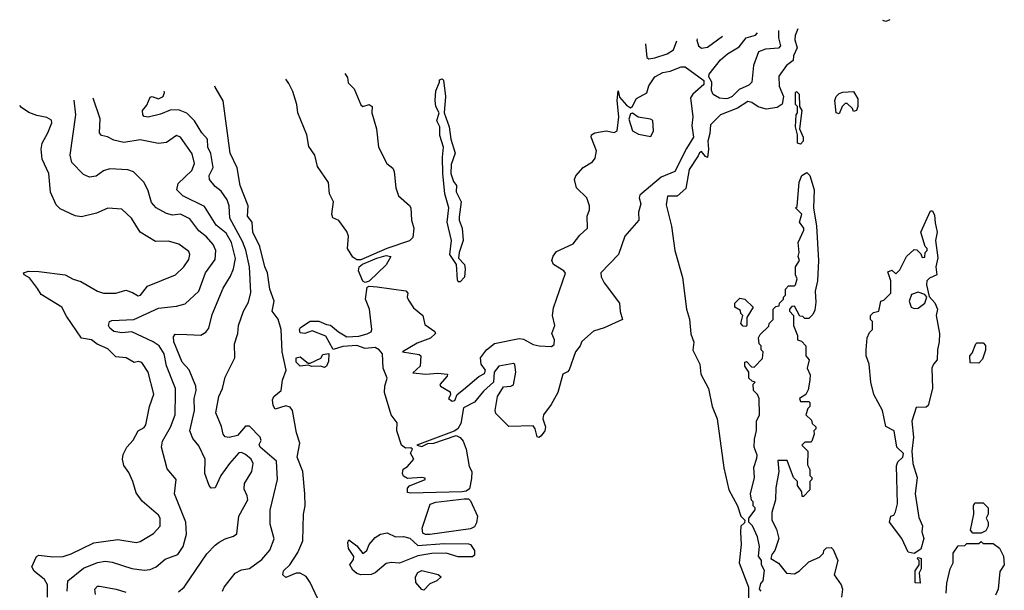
# Model space of a CAD drawing. Extents: x 2029662 to 2246637, y 225654 to 401419.
# Tile 163 of 256: x 2050761 to 2055620, y 397399 to 400214. Entities that reach past the tile are written whole.
import ezdxf

# ---------------------------------------------------------------- set-up
doc = ezdxf.new("R2010")
doc.units = 0

msp = doc.modelspace()

# ---------------------------------------------------------------- linework, layer by layer
at = {"layer": '0CON20XD'}
for points in [[(2055055, 400213.7), (2055035, 400204), (2055020.5, 400210.3)], [(2054601.7, 400169.1), (2054587.5, 400135), (2054586.7, 400115), (2054597.5, 400075), (2054580, 400035), (2054578.3, 400011.7), (2054545, 399987.5), (2054508, 399935), (2054508.8, 399885), (2054530, 399835), (2054523.2, 399796.8), (2054498.7, 399781.3), (2054445, 399771.5), (2054405, 399783.1), (2054373.8, 399805), (2054355, 399810), (2054302.9, 399777.1), (2054220, 399745), (2054169.5, 399695), (2054167.1, 399652.9), (2054156.2, 399615), (2054160, 399575), (2054155.6, 399534.4), (2054145, 399538), (2054125, 399562.9), (2054115, 399556.7), (2054108.7, 399541.3), (2054065, 399474), (2054048.8, 399381.2), (2054005, 399342.5), (2053957, 399343), (2053950.5, 399300.5), (2053978, 399195), (2053994.4, 399074.4), (2054031.7, 398941.7), (2054051.2, 398785), (2054066.4, 398736.4), (2054073.6, 398663.6), (2054087, 398623), (2054083.6, 398583.6), (2054117.5, 398515), (2054122.5, 398465), (2054160, 398395), (2054177.5, 398305), (2054202.5, 398245), (2054236.4, 398003.6), (2054261.2, 397895), (2054303.3, 397815), (2054320, 397765), (2054340, 397745), (2054338.3, 397731.7), (2054320, 397715), (2054317.5, 397685), (2054321.2, 397625), (2054312, 397535), (2054357.5, 397415), (2054357.5, 397355)], [(2054505.5, 400159.6), (2054505.7, 400125), (2054515.2, 400085), (2054505, 400073.6), (2054441.1, 400068.9), (2054406.2, 400055), (2054382.4, 399987.6), (2054374, 399905), (2054359.6, 399890.4), (2054311.2, 399868.8), (2054276.9, 399835), (2054255.4, 399825.4), (2054245, 399823.8), (2054215, 399826.2), (2054183.5, 399845), (2054175.5, 399865), (2054177.1, 399905), (2054161.3, 399931.3), (2054162.8, 399945), (2054219.3, 400015), (2054254.6, 400045), (2054310.7, 400079.3), (2054346, 400124), (2054392.3, 400137.7), (2054401.3, 400149.3)], [(2053849, 400095), (2053855, 400027.5), (2053865, 400020), (2053895, 400026), (2053956.7, 400045), (2053988, 400065), (2054003.7, 400110.2)], [(2054103.4, 400120), (2054103, 400113), (2054110, 400085), (2054125, 400073.3), (2054155, 400078.8), (2054228.8, 400132.4)], [(2052687.8, 397877.8), (2052675, 397882), (2052675, 397903.3), (2052685, 397914.3), (2052762.5, 397945), (2052761.7, 397951.7), (2052745.7, 397955.7), (2052675, 397951.1), (2052655, 397962.5), (2052649.4, 397975), (2052653.2, 397996.8), (2052675, 398008.8), (2052706.2, 398045), (2052690, 398075), (2052700, 398095), (2052691.7, 398101.7), (2052665, 398100), (2052645, 398114), (2052622.5, 398185), (2052622.9, 398225), (2052594.2, 398264.2), (2052561.1, 398375), (2052562.3, 398405), (2052574.4, 398445), (2052554.7, 398495), (2052550.8, 398565), (2052535.4, 398585.4), (2052515, 398596.5), (2052465, 398591.2), (2052425, 398606.8), (2052355, 398601.6), (2052307.1, 398587.1), (2052272.2, 398652.2), (2052205, 398679.5), (2052167.5, 398665), (2052145, 398668.8), (2052141.4, 398685), (2052147.1, 398695), (2052194.3, 398725.7), (2052236.5, 398726.5), (2052275, 398709.3), (2052295, 398707.2), (2052333.9, 398673.9), (2052375, 398649.4), (2052435, 398651.9), (2052476.4, 398663.6), (2052495, 398674.4), (2052498.4, 398685), (2052487.6, 398785), (2052468.2, 398835), (2052475.9, 398894.1), (2052485, 398898.8), (2052525, 398895.8), (2052666.8, 398876.8), (2052676.7, 398865), (2052673.8, 398845), (2052679.3, 398829.3), (2052705, 398792.5), (2052750, 398755), (2052759.5, 398709.5), (2052810, 398675), (2052812.5, 398665), (2052787.7, 398642.3), (2052722.3, 398617.7), (2052650, 398575), (2052731.7, 398561.7), (2052740, 398555), (2052737.5, 398505), (2052701.7, 398471.7), (2052765.4, 398464.6), (2052825, 398470), (2052872.5, 398465), (2052871.2, 398455), (2052833.6, 398413.6), (2052837.5, 398405), (2052885, 398377.5), (2052886.4, 398363.6), (2052877.5, 398345), (2052895, 398332), (2052908.8, 398335), (2052920, 398365), (2052950.3, 398389.7), (2053026.4, 398453.6), (2053055, 398468.2), (2053059.3, 398485), (2053037.6, 398515), (2053035.4, 398545), (2053065.2, 398585), (2053103.3, 398616.7), (2053225, 398640.7), (2053247.5, 398637.5), (2053295, 398611.9), (2053324.5, 398605.5), (2053385, 398600.9), (2053399.3, 398610.7), (2053400, 398635), (2053387.4, 398665), (2053402.4, 398705), (2053390.8, 398755), (2053395, 398792.5), (2053453.6, 398963.6), (2053446.2, 398975), (2053395.4, 399005.4), (2053386.9, 399025), (2053393.6, 399046.4), (2053410.4, 399069.6), (2053491.8, 399108.2), (2053525, 399150), (2053563.3, 399185), (2053561.4, 399245), (2053573.3, 399275), (2053573.3, 399295), (2053560.5, 399335), (2053508.1, 399385), (2053499.4, 399425), (2053505.9, 399444.1), (2053541.8, 399485), (2053586.9, 399513.1), (2053600.2, 399529.8), (2053606.6, 399566.6), (2053580.9, 399635), (2053582.9, 399645), (2053600, 399655), (2053655, 399666), (2053695, 399656.5), (2053709.6, 399665), (2053718.1, 399735), (2053708.7, 399815), (2053715, 399862.5), (2053721.1, 399831.1), (2053755, 399791.5), (2053775, 399779.4), (2053785, 399787.5), (2053804.1, 399825), (2053856.5, 399853.5), (2053865, 399887.7), (2053895, 399931.3), (2053935, 399953.8), (2053970.4, 399959.6), (2054025, 399981.2), (2054045, 399980.7), (2054136.7, 399913.3), (2054136.4, 399893.6), (2054083.6, 399846.4), (2054071.7, 399828.3), (2054083.6, 399735), (2054078.2, 399691.8), (2054085.9, 399635), (2054050.9, 399579.1), (2053993.3, 399465), (2053926.9, 399436.9), (2053821.9, 399348.1), (2053817.9, 399335), (2053826.1, 399305), (2053815.4, 399265), (2053816.9, 399225), (2053746.8, 399145), (2053716.8, 399055), (2053629.5, 398965), (2053630, 398945), (2053645, 398915.5), (2053721.3, 398815), (2053724.4, 398774.4), (2053735.6, 398735), (2053645, 398693.5), (2053592.8, 398677.2), (2053535, 398625.5), (2053527.2, 398605), (2053503.8, 398575), (2053473.2, 398486.8), (2053465, 398475.8), (2053441.4, 398465), (2053416.7, 398375), (2053383.2, 398315), (2053345.2, 398265), (2053342.4, 398245), (2053355.2, 398205), (2053352.3, 398185), (2053335, 398160), (2053325, 398153.2), (2053315.3, 398155.3), (2053305.2, 398195.2), (2053295, 398210), (2053175, 398206.9), (2053110.7, 398270.8), (2053107.3, 398285), (2053118.9, 398355), (2053147.8, 398402.2), (2053185, 398405.7), (2053197.1, 398412.9), (2053210, 398475), (2053205, 398512.5), (2053198.3, 398518.3), (2053125, 398504.2), (2053103, 398475), (2053099.6, 398425), (2053049, 398381), (2053005, 398327.1), (2052951.2, 398298.8), (2052938.3, 398221.7), (2052923.3, 398195), (2052905, 398183.3), (2052720, 398115), (2052745, 398107.5), (2052775, 398122.5), (2052805, 398124.3), (2052915, 398162), (2052935, 398153.1), (2052949.6, 398135), (2052964.3, 398095), (2052978.8, 398008.8), (2052992.9, 397985), (2052990.2, 397949.7), (2052980.1, 397899.9), (2052965, 397887.3), (2052945, 397884.2), (2052687.8, 397877.8)], [(2052366, 399949), (2052378, 399928), (2052382.6, 399902.6), (2052411.9, 399871.9), (2052445, 399794.4), (2052455, 399785.7), (2052485, 399795.7), (2052499.7, 399785), (2052498.1, 399755), (2052521, 399675), (2052531.5, 399585), (2052572.7, 399505), (2052602, 399482), (2052608.2, 399465), (2052617.1, 399385), (2052629.6, 399345), (2052685, 399297.5), (2052690.8, 399285), (2052693.8, 399225), (2052705.7, 399185), (2052701.3, 399138.7), (2052685, 399122.5), (2052573.3, 399085), (2052445, 399029.2), (2052425, 399029.4), (2052405, 399041.4), (2052378.5, 399085), (2052384.3, 399145), (2052375, 399168), (2052335, 399223.8), (2052306.2, 399236.2), (2052302, 399255), (2052309.4, 399315), (2052290.5, 399355), (2052285, 399410), (2052230.1, 399490.1), (2052217.5, 399545), (2052188.2, 399588.2), (2052177.8, 399645), (2052134.1, 399754.1), (2052128.5, 399795), (2052108.7, 399858.7), (2052089.7, 399899.7), (2052073.6, 399920.2)], [(2052925, 398920), (2052921.1, 398931.1), (2052916.6, 399006.6), (2052883.9, 399056.1), (2052892.1, 399125), (2052870.7, 399215), (2052878.7, 399285), (2052859.7, 399355), (2052849.4, 399455), (2052846.8, 399535), (2052853.1, 399585), (2052835, 399642.5), (2052833.8, 399685), (2052820, 399715), (2052831.4, 399755), (2052815, 399786.2), (2052810.9, 399815), (2052815, 399862.5), (2052833.3, 399905), (2052832.3, 399917.7), (2052845, 399922.5), (2052852.5, 399915), (2052862, 399835), (2052855.8, 399755), (2052881.1, 399685), (2052888.9, 399625), (2052909.2, 399555), (2052890.2, 399499.8), (2052889.2, 399455), (2052902.2, 399415), (2052916.5, 399395), (2052915.6, 399365), (2052939.2, 399315), (2052929.2, 399240.8), (2052929.1, 399225), (2052944.6, 399185), (2052948.7, 399125), (2052928.9, 399065), (2052927.1, 399037.1), (2052955.6, 399005.6), (2052958.9, 398985), (2052955.7, 398944.3), (2052935, 398921.2), (2052925, 398920)], [(2052008.8, 398338.8), (2052015.3, 398354.7), (2052050.9, 398385), (2052058, 398435), (2052075.9, 398484.1), (2052056.9, 398575), (2052050.5, 398685), (2052037, 398737), (2052006.5, 398775), (2052016.8, 398825), (2051994.8, 398885), (2051983.8, 398965), (2051970.4, 398995), (2051946.7, 399095), (2051911.6, 399165), (2051907.6, 399215), (2051884.8, 399245), (2051888.8, 399295), (2051849.5, 399395), (2051833.3, 399483.3), (2051800, 399555), (2051765, 399813.1), (2051725, 399881.2), (2051724.1, 399885.8)], [(2050994.7, 397394.7), (2050998.8, 397445), (2051075, 397507.8), (2051144.1, 397535.9), (2051182, 397542), (2051217, 397537), (2051315, 397506.7), (2051375, 397498.7), (2051405, 397501.1), (2051434.7, 397515.3), (2051478, 397552), (2051541.9, 397575), (2051566.9, 397615), (2051583.5, 397675), (2051580.5, 397735), (2051525.4, 397875), (2051533.3, 397945), (2051488.3, 397998.3), (2051460.7, 398105), (2051466.2, 398135), (2051505, 398204.3), (2051527.6, 398265), (2051530.4, 398370.4), (2051529.8, 398395), (2051485.9, 398505.9), (2051473.7, 398565), (2051449.3, 398605), (2051420.2, 398625), (2051315, 398673.9), (2051265, 398669.6), (2051225, 398676), (2051205, 398691.2), (2051199.2, 398705), (2051203.8, 398725), (2051215, 398730), (2051324.6, 398734.6), (2051445, 398790.5), (2051535, 398800.5), (2051577.8, 398812.2), (2051644.8, 398875.2), (2051678.2, 398965), (2051725, 399031.4), (2051728, 399075), (2051715, 399104.6), (2051682.6, 399142.6), (2051645, 399172), (2051600.5, 399230.5), (2051555, 399254.2), (2051515, 399250), (2051485, 399257.8), (2051434.5, 399285), (2051411.7, 399311.7), (2051395, 399370), (2051375, 399410), (2051322.7, 399462.7), (2051295, 399472.7), (2051205, 399477.5), (2051175, 399467.5), (2051138.7, 399441.3), (2051105, 399437.5), (2051075, 399450), (2051018.5, 399508.5), (2051010.4, 399545), (2051038, 399745), (2051029.8, 399817.5)], [(2051545, 397390.5), (2051573.3, 397415), (2051685, 397578.9), (2051725, 397622.2), (2051745, 397635.5), (2051775, 397652.5), (2051816.2, 397665), (2051832.5, 397677.5), (2051842.5, 397765), (2051885.9, 397845), (2051883.6, 397865), (2051868.3, 397898.3), (2051870, 397925), (2051906.6, 397985), (2051913.3, 398025), (2051902.5, 398045), (2051875, 398069.4), (2051855, 398078.9), (2051842.9, 398077.1), (2051795.4, 398025), (2051753.5, 397965), (2051725, 397903.8), (2051705, 397903.3), (2051695.8, 397915.8), (2051674.5, 397975), (2051675.6, 398045), (2051645, 398110.8), (2051615, 398148), (2051601.2, 398185), (2051623.5, 398285), (2051622.4, 398345), (2051632.3, 398385), (2051630.7, 398405), (2051596.7, 398486.7), (2051562.2, 398525), (2051520.9, 398625), (2051520.3, 398649.7), (2051528.1, 398661.9), (2051585, 398660.4), (2051655, 398656.8), (2051678.6, 398671.4), (2051695, 398691.9), (2051710.3, 398759.7), (2051765, 398890), (2051801.7, 398948.3), (2051815.2, 398984.8), (2051826, 399035), (2051806.6, 399115), (2051780.1, 399160.1), (2051730.1, 399200.1), (2051672.2, 399292.2), (2051565.2, 399345.2), (2051536.9, 399375), (2051543.3, 399405), (2051610.2, 399469.8), (2051622.9, 399505), (2051612.1, 399552.1), (2051555, 399634.4), (2051535, 399641.9), (2051485, 399608.2), (2051445, 399603.1), (2051355, 399621.6), (2051275, 399607.1), (2051225, 399620.2), (2051193.9, 399636.1), (2051165, 399642.7), (2051155.4, 399655), (2051158.4, 399725), (2051122.7, 399826.6)], [(2051762, 397395), (2051769.2, 397415), (2051825, 397482.5), (2051855, 397499.5), (2051895, 397505.7), (2051955, 397551.1), (2051995, 397597.5), (2052017.2, 397652.8), (2051997.3, 397725), (2051996.4, 397793.6), (2052032.5, 397945), (2052028.5, 398035), (2051947.8, 398105), (2051941.8, 398118.2), (2051951.7, 398138.3), (2051947.9, 398155), (2051895, 398207.8), (2051875, 398208.8), (2051835, 398163), (2051795, 398151.8), (2051775, 398155.6), (2051765, 398169.2), (2051756.5, 398206.5), (2051728.7, 398275), (2051744, 398355), (2051762.3, 398395), (2051775, 398450), (2051823.3, 398545), (2051820.8, 398615), (2051836.9, 398665), (2051840.6, 398705), (2051864.6, 398775), (2051890.3, 398819.7), (2051901.7, 398868.3), (2051894.1, 398995), (2051876.7, 399076.7), (2051860.3, 399120.3), (2051797.3, 399235), (2051794.3, 399295), (2051784.8, 399324.8), (2051755, 399367.8), (2051725, 399390.4), (2051697.1, 399425), (2051695.7, 399445), (2051716, 399485), (2051704.1, 399554.1), (2051688.7, 399585), (2051687.8, 399625), (2051659.1, 399655), (2051623.7, 399715), (2051585, 399752.9), (2051545, 399769.6), (2051503.2, 399766.7), (2051455, 399747.3), (2051395, 399732.9), (2051375.7, 399735.7), (2051369.2, 399745), (2051367.1, 399765), (2051387.5, 399792.5), (2051405, 399831.5), (2051415, 399834.6), (2051445, 399823.5), (2051468.7, 399835), (2051474.9, 399855), (2051474.5, 399861.3)], [(2054615, 399600), (2054600, 399605), (2054600, 399645), (2054590, 399685), (2054592.5, 399745), (2054600, 399755), (2054600, 399785), (2054590, 399795), (2054590, 399855), (2054595, 399860), (2054607, 399847), (2054610, 399785), (2054620, 399765), (2054610, 399675), (2054627.5, 399635), (2054627.5, 399615), (2054615, 399600)], [(2054805, 399750), (2054790, 399755), (2054783.3, 399815), (2054790, 399835), (2054805, 399850), (2054823, 399857), (2054875, 399860), (2054897, 399823), (2054897.5, 399785), (2054890, 399765), (2054875, 399760), (2054870, 399775), (2054845, 399800), (2054835, 399800), (2054820, 399785), (2054805, 399750)], [(2051421.1, 397678.9), (2051454.5, 397715), (2051454.5, 397755), (2051445, 397770), (2051365, 397838.1), (2051335, 397880), (2051319.6, 397935), (2051299.4, 397979.4), (2051274.6, 398015), (2051268.2, 398045), (2051271.7, 398068.3), (2051289.4, 398105), (2051321.3, 398138.7), (2051345.5, 398185), (2051375, 398202.6), (2051383.2, 398215), (2051401, 398305), (2051423.4, 398366.6), (2051395.1, 398475.1), (2051363.3, 398523.3), (2051347.3, 398527.3), (2051325, 398523.2), (2051286.1, 398546.1), (2051235, 398550.4), (2051195, 398589.5), (2051143.4, 398613.4), (2051115, 398634.2), (2051065, 398642.9), (2050991.3, 398751.3), (2050969.2, 398795), (2050867.2, 398857.2), (2050848.2, 398888.2), (2050809.9, 398939.9), (2050782.5, 398955), (2050780, 398965), (2050805, 398972.9), (2050855, 398972.2), (2050985, 398954.4), (2051023.9, 398933.9), (2051062.4, 398922.4), (2051144, 398875), (2051175, 398863.8), (2051235.4, 398864.6), (2051285, 398878.6), (2051318, 398868), (2051345, 398851.1), (2051356.6, 398855), (2051391.4, 398898.6), (2051529.2, 398955), (2051570.8, 398995), (2051595, 399031.2), (2051600.5, 399055), (2051595, 399070), (2051545.8, 399105.8), (2051495, 399120.9), (2051430.2, 399120.2), (2051355.3, 399165.3), (2051312.5, 399235), (2051265, 399279.4), (2051195, 399283.3), (2051140.3, 399259.7), (2051065, 399240.5), (2051035, 399246.7), (2050961.2, 399281.2), (2050940, 399300), (2050913.4, 399363.4), (2050904.4, 399455), (2050870.9, 399525), (2050866.9, 399575), (2050871.2, 399605), (2050900.4, 399655), (2050920, 399705), (2050917.5, 399717.5), (2050895, 399731.9), (2050845, 399741.1), (2050806.3, 399756.3), (2050770.5, 399780.5), (2050760.8, 399791)], [(2053875, 399637.3), (2053888.1, 399665), (2053885, 399715.6), (2053873.8, 399723.8), (2053812.4, 399732.4), (2053785, 399751.9), (2053775, 399750), (2053766.6, 399723.4), (2053784.7, 399665), (2053815, 399649.3), (2053875, 399637.3)], [(2054420, 397395), (2054412.5, 397405), (2054418.3, 397431.7), (2054430, 397445), (2054436.4, 397496.4), (2054422.5, 397525), (2054422.5, 397545), (2054407, 397567), (2054412.5, 397615), (2054401.7, 397661.7), (2054377, 397717), (2054360, 397735), (2054360, 397755), (2054390, 397795), (2054390, 397805), (2054380, 397815), (2054380, 397835), (2054373, 397843), (2054367.5, 397875), (2054386.7, 397955), (2054384, 398005), (2054399.3, 398050.7), (2054400, 398065), (2054386.2, 398105), (2054386.4, 398143.6), (2054397, 398187), (2054397, 398233), (2054412.5, 398265), (2054410, 398345), (2054402.5, 398365), (2054382.5, 398385), (2054380, 398415), (2054390, 398425), (2054375, 398430), (2054360, 398445), (2054360, 398475), (2054340, 398505), (2054340, 398525), (2054348.3, 398528.3), (2054371.7, 398501.7), (2054385, 398500), (2054427, 398543), (2054430, 398575), (2054420, 398585), (2054420, 398605), (2054410, 398615), (2054407.5, 398645), (2054415, 398660), (2054458.3, 398701.7), (2054460, 398715), (2054480, 398735), (2054480, 398785), (2054491.7, 398798.3), (2054508.3, 398801.7), (2054510, 398815), (2054530, 398835), (2054530, 398845), (2054540, 398855), (2054540, 398885), (2054555, 398900), (2054585, 398900), (2054590, 398905), (2054597.5, 398935), (2054590, 398955), (2054590, 398995), (2054610, 399025), (2054602.5, 399045), (2054607.5, 399065), (2054602.5, 399115), (2054630, 399175), (2054630, 399185), (2054610, 399215), (2054620, 399255), (2054590, 399285), (2054597.5, 399292.5), (2054608.3, 399411.7), (2054620, 399445), (2054645, 399460), (2054660, 399445), (2054681.2, 399375), (2054678.8, 399285), (2054693.3, 399195), (2054703.3, 399025), (2054698, 398925), (2054686.2, 398875), (2054690.5, 398819.5), (2054685, 398780), (2054675, 398760), (2054655, 398740), (2054635, 398740), (2054625, 398750), (2054611.7, 398751.7), (2054585, 398800), (2054571.7, 398798.3), (2054560, 398785), (2054560, 398775), (2054580, 398755), (2054580, 398705), (2054600, 398655), (2054600, 398635), (2054618.3, 398628.3), (2054640, 398605), (2054640, 398555), (2054657.5, 398535), (2054647.5, 398495), (2054661.7, 398461.7), (2054660, 398435), (2054651.7, 398388.3), (2054640, 398365), (2054610, 398345), (2054615, 398330), (2054655, 398330), (2054660, 398325), (2054660, 398305), (2054650, 398295), (2054640, 398265), (2054668.3, 398238.3), (2054671.7, 398221.7), (2054690, 398205), (2054690, 398195), (2054680, 398185), (2054681.7, 398168.3), (2054670, 398135), (2054665, 398130), (2054635, 398130), (2054620, 398115), (2054650, 398085), (2054648.3, 398018.3), (2054660, 397995), (2054660, 397965), (2054670, 397955), (2054670, 397945), (2054660, 397935), (2054660, 397895), (2054628.3, 397861.7), (2054621.7, 397861.7), (2054620, 397885), (2054600, 397915), (2054600, 397935), (2054580, 397955), (2054548.3, 398038.3), (2054501.7, 398038.3), (2054507.5, 397985), (2054492.5, 397905), (2054490, 397845), (2054473, 397783), (2054472.5, 397745), (2054495, 397700), (2054506.7, 397655), (2054487.5, 397595), (2054472.5, 397575), (2054467.5, 397555), (2054505, 397532.5), (2054545, 397482.5), (2054585, 397480), (2054610, 397495), (2054655, 397540), (2054708.3, 397561.7), (2054728.3, 397581.7), (2054730, 397595), (2054741.7, 397608.3), (2054765, 397610), (2054775, 397600), (2054798, 397545), (2054780, 397475), (2054814.3, 397425), (2054821.1, 397405), (2054817.1, 397365)], [(2055175, 397580), (2055145, 397587.5), (2055114.4, 397654.4), (2055054, 397735), (2055060, 397765), (2055075, 397770), (2055083.6, 397786.4), (2055092.5, 397825), (2055087.6, 398012.4), (2055095, 398032), (2055118.8, 398055), (2055123, 398073), (2055090, 398105), (2055076.1, 398186.1), (2055035, 398207.5), (2055018.8, 398285), (2054976, 398365), (2054960.8, 398425), (2054953.3, 398515), (2054938.8, 398555), (2054937.5, 398585), (2054943.3, 398645), (2054955, 398670), (2054970, 398685), (2054970, 398725), (2054960, 398735), (2054960, 398755), (2054975, 398770), (2055000, 398775), (2055010, 398825), (2055025, 398830), (2055060, 398865), (2055060, 398925), (2055045, 398970), (2055065, 398977.5), (2055085, 398960), (2055105, 398980), (2055137.5, 399045), (2055175, 399080), (2055188.3, 399078.3), (2055208.3, 399058.3), (2055215, 399040), (2055228.3, 399041.7), (2055230, 399065), (2055240, 399075), (2055240, 399085), (2055230, 399095), (2055207.5, 399165), (2055255, 399270), (2055265, 399270), (2055275, 399250), (2055278.3, 399211.7), (2055289.4, 399165), (2055280, 399125), (2055291.2, 399038.8), (2055282.5, 398995), (2055287.5, 398955), (2055250.7, 398939.3), (2055237.5, 398925), (2055236, 398905), (2055248.8, 398848.8), (2055277.3, 398817.3), (2055290, 398785), (2055283.8, 398755), (2055300, 398665), (2055298.8, 398625), (2055290, 398585), (2055288.8, 398535), (2055270, 398515), (2055262.5, 398495), (2055266, 398395), (2055245, 398310), (2055235, 398302.5), (2055185, 398300), (2055163, 398233), (2055172.2, 398155), (2055164, 398085), (2055169.1, 398025), (2055190, 397955), (2055180, 397875), (2055198.3, 397758.3), (2055216.1, 397716.1), (2055213, 397687), (2055223.3, 397655), (2055208.3, 397601.7), (2055175, 397580)], [(2052465, 398917.5), (2052454.6, 398924.6), (2052432.1, 398975), (2052435.8, 398995), (2052452.1, 399007.9), (2052522.7, 399037.3), (2052569.3, 399050.7), (2052592.5, 399045), (2052568.8, 399005), (2052485, 398923.3), (2052465, 398917.5)], [(2055175, 398788.8), (2055195, 398790), (2055228, 398815), (2055237.5, 398845), (2055227.3, 398857.3), (2055195, 398870), (2055162.3, 398857.7), (2055151.2, 398825), (2055160, 398795), (2055175, 398788.8)], [(2054345, 398700), (2054331.7, 398701.7), (2054320, 398715), (2054330, 398755), (2054320, 398765), (2054318.3, 398778.3), (2054290, 398795), (2054290, 398815), (2054315, 398840), (2054340, 398835), (2054380, 398795), (2054350, 398745), (2054350, 398705), (2054345, 398700)], [(2055495, 398520), (2055451.7, 398521.7), (2055450, 398555), (2055461.7, 398568.3), (2055480, 398615), (2055485, 398620), (2055515, 398620), (2055526.4, 398606.4), (2055526.4, 398583.6), (2055511.7, 398538.3), (2055495, 398520)], [(2052265, 398497.5), (2052245, 398503.9), (2052202.8, 398502.8), (2052185, 398510), (2052144.6, 398504.6), (2052125.8, 398525), (2052124.5, 398545), (2052145, 398550.5), (2052185, 398520), (2052195, 398518.8), (2052246.4, 398543.6), (2052257.3, 398562.7), (2052286.8, 398566.8), (2052285, 398526.7), (2052275, 398504), (2052265, 398497.5)], [(2052255, 397306.7), (2052195, 397437.5), (2052175, 397466.9), (2052145, 397482.5), (2052125, 397483.8), (2052075, 397462.7), (2052059.6, 397475), (2052062.7, 397495), (2052093.2, 397525), (2052132.7, 397585), (2052157.5, 397642.5), (2052161.9, 397775), (2052169.7, 397815), (2052167.3, 397875), (2052158.4, 397985), (2052130, 398055), (2052144, 398125), (2052126.9, 398175), (2052106.9, 398285), (2052095, 398301.5), (2052075, 398308.2), (2052021.7, 398291.7), (2052010.9, 398310.9), (2052008.8, 398338.8)], [(2052764, 397674), (2052750.7, 397680.7), (2052746.7, 397705), (2052786.1, 397823.9), (2052815, 397832.9), (2052955, 397850.8), (2052975, 397849.2), (2052985, 397840.8), (2053020.8, 397765), (2053015, 397731.2), (2053005, 397712.5), (2052985, 397701.4), (2052785, 397674.2), (2052764, 397674)], [(2055505, 397680), (2055465, 397680), (2055452.5, 397695), (2055470, 397775), (2055467.5, 397815), (2055475, 397830), (2055515, 397830), (2055540, 397805), (2055540, 397775), (2055530, 397755), (2055540, 397735), (2055540, 397715), (2055528.3, 397691.7), (2055505, 397680)], [(2050897.2, 397365), (2050897.3, 397425), (2050882.8, 397452.8), (2050832.4, 397492.4), (2050821.2, 397515), (2050843.3, 397565), (2050855, 397571.8), (2050925, 397563.3), (2050975, 397565.5), (2051015, 397578), (2051126.9, 397633.1), (2051245, 397648.9), (2051335, 397634.5), (2051355, 397639.6), (2051421.1, 397678.9)], [(2052445, 397475.5), (2052425, 397481.5), (2052405, 397497.8), (2052390, 397525), (2052408.6, 397551.4), (2052409.6, 397565), (2052384.2, 397605), (2052379.4, 397635), (2052385, 397648.1), (2052425, 397618.9), (2052455, 397580.9), (2052473.8, 397595), (2052486, 397625), (2052515, 397658.5), (2052540.8, 397675), (2052575, 397682.8), (2052615, 397661.8), (2052655, 397663.6), (2052686.4, 397656.4), (2052725, 397620), (2052855, 397629.2), (2052975, 397628.6), (2052985.8, 397625), (2053005.6, 397595), (2053005, 397572.5), (2052995, 397563.3), (2052925, 397563.3), (2052865, 397582.5), (2052795, 397580), (2052725, 397568.8), (2052635, 397532.8), (2052593.7, 397536.3), (2052568.6, 397531.4), (2052515, 397484.7), (2052495, 397477.2), (2052445, 397475.5)], [(2055333.3, 397385), (2055336.4, 397433.6), (2055353.3, 397505), (2055367.5, 397535), (2055368.3, 397581.7), (2055391.7, 397618.3), (2055425, 397620), (2055435, 397630), (2055495, 397630), (2055505, 397640), (2055515, 397630), (2055565, 397630), (2055596.4, 397606.4), (2055616.7, 397566.7)], [(2055205, 397433.3), (2055180, 397435), (2055180, 397495), (2055200, 397525), (2055200, 397545), (2055190, 397555), (2055195, 397560), (2055210, 397555), (2055210, 397505), (2055200, 397485), (2055205, 397433.3)], [(2055616.7, 397566.7), (2055620, 397525), (2055597.7, 397492.3), (2055590, 397405), (2055576, 397375)], [(2052755, 397400), (2052745, 397402.5), (2052715, 397437.5), (2052714.4, 397465), (2052725, 397486.2), (2052745, 397496), (2052826.4, 397476.4), (2052840, 397465), (2052820, 397445), (2052785, 397430), (2052755, 397400)], [(2051135, 397378.8), (2051131.1, 397405), (2051145, 397418.9), (2051155, 397419.4), (2051236.7, 397405), (2051285, 397388.8)]]:
    msp.add_lwpolyline(points, dxfattribs=at)

doc.saveas('drawing.dxf')
